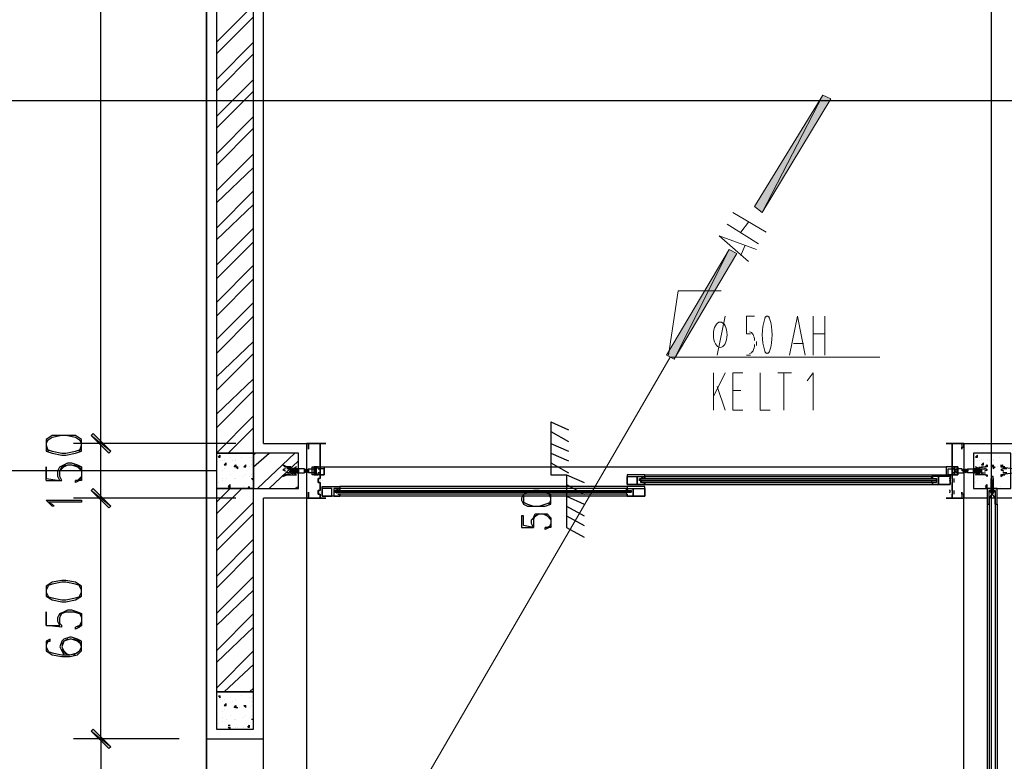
# Model space of a CAD drawing. Header units: millimetres. Extents: x 0 to 420, y 0 to 297.
# Tile 39 of 95: x 158 to 179, y 128 to 144. Entities that reach past the tile are written whole.
import ezdxf

# ---------------------------------------------------------------- set-up
doc = ezdxf.new("R2010")
doc.units = ezdxf.units.MM
doc.layers.add('FILL_000000', color=7, linetype='Continuous')
doc.layers.add('LINE_000000', color=7, linetype='Continuous')

msp = doc.modelspace()

# ---------------------------------------------------------------- hatches: boundary and pattern name
at = {"layer": 'FILL_000000'}
h = msp.add_hatch(color=7, dxfattribs=at)
h.dxf.hatch_style = 1
h.paths.add_polyline_path([(175.387, 142.282), (174.075, 139.742), (173.905, 139.869), (175.387, 142.282)])
h = msp.add_hatch(color=7, dxfattribs=at)
h.dxf.hatch_style = 1
h.paths.add_polyline_path([(175.556, 142.198), (175.387, 142.282), (174.075, 139.742), (175.556, 142.198)])
h = msp.add_hatch(color=7, dxfattribs=at)
h.dxf.hatch_style = 1
h.paths.add_polyline_path([(173.355, 138.938), (172.17, 136.567), (172, 136.652), (173.355, 138.938)])
h = msp.add_hatch(color=7, dxfattribs=at)
h.dxf.hatch_style = 1
h.paths.add_polyline_path([(173.524, 138.853), (173.355, 138.938), (172.17, 136.567), (173.524, 138.853)])
h = msp.add_hatch(color=7, dxfattribs=at)
h.dxf.hatch_style = 1
h.paths.add_polyline_path([(159.978, 134.578), (159.554, 134.916), (159.597, 134.959), (159.978, 134.578)])
h = msp.add_hatch(color=7, dxfattribs=at)
h.dxf.hatch_style = 1
h.paths.add_polyline_path([(159.597, 134.959), (159.554, 134.916), (159.978, 134.578), (159.597, 134.959)])
h = msp.add_hatch(color=7, dxfattribs=at)
h.dxf.hatch_style = 1
h.paths.add_polyline_path([(159.935, 134.535), (159.978, 134.578), (159.554, 134.916), (159.935, 134.535)])
h = msp.add_hatch(color=7, dxfattribs=at)
h.dxf.hatch_style = 1
h.paths.add_polyline_path([(159.554, 134.916), (159.978, 134.578), (159.935, 134.535), (159.554, 134.916)])
h = msp.add_hatch(color=7, dxfattribs=at)
h.dxf.hatch_style = 1
h.paths.add_polyline_path([(159.978, 133.392), (159.554, 133.731), (159.597, 133.773), (159.978, 133.392)])
h = msp.add_hatch(color=7, dxfattribs=at)
h.dxf.hatch_style = 1
h.paths.add_polyline_path([(159.597, 133.773), (159.554, 133.731), (159.978, 133.392), (159.597, 133.773)])
h = msp.add_hatch(color=7, dxfattribs=at)
h.dxf.hatch_style = 1
h.paths.add_polyline_path([(159.935, 133.35), (159.978, 133.392), (159.554, 133.731), (159.935, 133.35)])
h = msp.add_hatch(color=7, dxfattribs=at)
h.dxf.hatch_style = 1
h.paths.add_polyline_path([(159.554, 133.731), (159.978, 133.392), (159.935, 133.35), (159.554, 133.731)])
h = msp.add_hatch(color=7, dxfattribs=at)
h.dxf.hatch_style = 1
h.paths.add_polyline_path([(159.597, 128.566), (159.554, 128.524), (159.978, 128.185), (159.597, 128.566)])
h = msp.add_hatch(color=7, dxfattribs=at)
h.dxf.hatch_style = 1
h.paths.add_polyline_path([(159.978, 128.185), (159.554, 128.524), (159.597, 128.566), (159.978, 128.185)])
h = msp.add_hatch(color=7, dxfattribs=at)
h.dxf.hatch_style = 1
h.paths.add_polyline_path([(159.554, 128.524), (159.978, 128.185), (159.935, 128.143), (159.554, 128.524)])
h = msp.add_hatch(color=7, dxfattribs=at)
h.dxf.hatch_style = 1
h.paths.add_polyline_path([(159.935, 128.143), (159.978, 128.185), (159.554, 128.524), (159.935, 128.143)])

# ---------------------------------------------------------------- linework, layer by layer
at = {"layer": 'LINE_000000', "lineweight": 25}
for p, q in [((162.052, 238.802), (162.052, 85.937)), ((179.028, 231.606), (179.028, 85.937)), ((162.052, 117.56), (162.052, 202.269)), ((159.766, 134.747), (159.766, 162.475)), ((162.264, 143.425), (163.068, 144.23)), ((162.264, 143.171), (163.068, 143.976)), ((162.264, 142.621), (163.068, 143.425)), ((162.264, 142.367), (163.068, 143.171)), ((162.264, 141.817), (163.068, 142.621)), ((162.264, 141.563), (163.068, 142.367)), ((235.924, 142.155), (140.928, 142.155)), ((161.29, 142.155), (154.474, 142.155)), ((161.29, 142.155), (154.474, 142.155)), ((162.264, 141.012), (163.068, 141.817)), ((162.264, 140.758), (163.068, 141.563)), ((162.264, 140.208), (163.068, 141.012)), ((162.264, 139.954), (163.068, 140.716)), ((162.264, 139.404), (163.068, 140.208)), ((162.264, 139.15), (163.068, 139.912)), ((162.264, 138.599), (163.068, 139.404)), ((162.264, 138.303), (163.068, 139.107)), ((162.264, 137.795), (163.068, 138.599)), ((162.264, 137.499), (163.068, 138.303)), ((162.264, 136.991), (163.068, 137.795)), ((162.264, 136.694), (163.068, 137.499)), ((162.264, 136.186), (163.068, 136.948)), ((162.264, 135.89), (163.068, 136.694)), ((162.264, 135.382), (163.068, 136.144)), ((162.264, 135.086), (163.068, 135.89)), ((162.264, 134.535), (163.068, 135.34)), ((162.518, 134.535), (163.068, 135.086)), ((169.503, 135.213), (169.503, 134.07)), ((169.503, 135.213), (169.884, 135.043)), ((169.503, 135.001), (169.884, 134.789)), ((162.687, 134.747), (159.173, 134.747)), ((162.687, 134.747), (159.173, 134.747)), ((159.766, 133.562), (159.766, 134.747)), ((164.211, 134.747), (164.211, 134.747)), ((164.253, 134.747), (164.253, 134.747)), ((164.253, 134.705), (164.253, 134.705)), ((164.253, 134.705), (164.253, 134.705)), ((169.503, 134.747), (169.884, 134.578)), ((178.435, 134.747), (178.435, 133.562)), ((178.435, 134.747), (178.435, 134.747)), ((178.435, 134.747), (178.435, 134.747)), ((178.435, 134.705), (178.435, 134.705)), ((178.435, 134.705), (178.435, 134.705)), ((162.306, 134.451), (162.348, 134.493)), ((162.306, 134.451), (162.348, 134.451)), ((162.348, 134.451), (162.348, 134.493)), ((162.56, 134.451), (162.56, 134.451)), ((162.814, 134.451), (162.814, 134.451)), ((162.983, 134.451), (162.983, 134.451)), ((163.026, 134.451), (163.026, 134.451)), ((163.068, 134.493), (163.11, 134.535)), ((163.068, 134.239), (163.407, 134.535)), ((163.153, 133.773), (163.957, 134.535)), ((169.503, 134.535), (169.884, 134.366)), ((178.689, 134.451), (178.731, 134.493)), ((178.689, 134.451), (178.731, 134.451)), ((178.731, 134.451), (178.731, 134.493)), ((179.197, 134.451), (179.197, 134.451)), ((162.348, 134.366), (162.348, 134.366)), ((162.391, 134.366), (162.391, 134.366)), ((162.433, 134.408), (162.433, 134.408)), ((162.433, 134.281), (162.475, 134.324)), ((162.433, 134.281), (162.475, 134.281)), ((162.475, 134.281), (162.475, 134.324)), ((162.602, 134.366), (162.602, 134.366)), ((162.645, 134.239), (162.645, 134.239)), ((162.687, 134.408), (162.687, 134.408)), ((162.687, 134.366), (162.687, 134.366)), ((162.687, 134.239), (162.729, 134.239)), ((162.687, 134.239), (162.729, 134.197)), ((162.729, 134.197), (162.729, 134.239)), ((162.772, 134.239), (162.772, 134.239)), ((162.856, 134.239), (162.899, 134.281)), ((162.856, 134.239), (162.899, 134.239)), ((162.899, 134.239), (162.899, 134.281)), ((162.983, 134.239), (162.983, 134.239)), ((163.026, 134.366), (163.026, 134.366)), ((163.026, 134.281), (163.026, 134.281)), ((163.407, 133.773), (164.042, 134.366)), ((164.423, 134.07), (164.38, 134.239)), ((164.592, 134.239), (178.054, 134.239)), ((169.503, 134.324), (169.884, 134.112)), ((178.223, 134.07), (178.308, 134.239)), ((178.731, 134.366), (178.731, 134.366)), ((178.774, 134.366), (178.774, 134.366)), ((178.816, 134.408), (178.816, 134.408)), ((178.816, 134.281), (178.858, 134.324)), ((178.816, 134.281), (178.858, 134.281)), ((178.858, 134.281), (178.858, 134.324)), ((178.943, 134.408), (178.943, 134.408)), ((178.985, 134.366), (178.985, 134.366)), ((179.028, 134.239), (179.028, 134.239)), ((179.07, 134.408), (179.07, 134.408)), ((179.07, 134.366), (179.07, 134.366)), ((179.07, 134.239), (179.112, 134.239)), ((179.07, 134.239), (179.07, 134.197)), ((179.07, 134.197), (179.112, 134.239)), ((179.155, 134.239), (179.155, 134.239)), ((179.239, 134.239), (179.282, 134.281)), ((179.239, 134.239), (179.282, 134.239)), ((179.282, 134.239), (179.282, 134.281)), ((162.264, 134.154), (154.474, 134.154)), ((162.264, 134.154), (154.474, 134.154)), ((159.343, 134.027), (159.258, 133.943)), ((162.391, 134.154), (162.391, 134.154)), ((162.433, 134.197), (162.433, 134.197)), ((162.433, 134.197), (162.433, 134.197)), ((162.56, 134.07), (162.56, 134.07)), ((162.687, 134.197), (162.687, 134.197)), ((162.856, 134.027), (162.856, 134.027)), ((162.899, 134.07), (162.899, 134.07)), ((162.983, 134.027), (162.983, 134.027)), ((162.983, 134.027), (162.983, 134.027)), ((163.026, 134.07), (163.026, 134.07)), ((163.872, 134.197), (163.788, 134.197)), ((163.83, 134.112), (163.788, 134.112)), ((163.957, 134.112), (163.999, 134.154)), ((164.042, 134.197), (164.042, 134.154)), ((164.042, 134.112), (164.042, 134.112)), ((164.211, 134.197), (164.169, 134.154)), ((164.211, 134.112), (164.211, 134.154)), ((169.503, 134.07), (169.841, 134.07)), ((169.841, 134.07), (169.841, 132.927)), ((169.841, 134.07), (170.222, 133.9)), ((171.492, 133.985), (171.492, 134.027)), ((171.535, 134.07), (177.758, 134.07)), ((171.535, 134.027), (177.758, 134.027)), ((177.758, 133.985), (177.758, 134.027)), ((178.181, 134.112), (178.181, 134.112)), ((178.181, 133.985), (178.181, 134.07)), ((178.689, 134.112), (178.647, 134.197)), ((178.647, 134.112), (178.647, 134.112)), ((178.647, 134.112), (178.647, 134.112)), ((178.689, 134.154), (178.689, 134.112)), ((178.731, 134.154), (178.731, 134.112)), ((178.774, 134.197), (178.774, 134.197)), ((178.816, 134.112), (178.774, 134.197)), ((178.774, 134.154), (178.774, 134.154)), ((178.774, 134.154), (178.774, 134.154)), ((178.816, 134.197), (178.901, 134.197)), ((178.816, 134.112), (178.901, 134.112)), ((178.943, 134.07), (178.943, 134.07)), ((179.028, 134.027), (179.07, 134.027)), ((179.028, 134.027), (179.028, 134.027)), ((179.07, 134.197), (179.07, 134.197)), ((179.239, 134.027), (179.239, 134.027)), ((179.366, 134.197), (179.282, 134.197)), ((179.366, 134.112), (179.282, 134.112)), ((179.282, 134.027), (179.282, 134.027)), ((158.581, 133.943), (158.919, 133.943)), ((162.306, 133.9), (162.306, 133.9)), ((162.391, 133.985), (162.391, 133.985)), ((162.391, 133.943), (162.391, 133.943)), ((162.475, 133.985), (162.475, 133.985)), ((162.518, 133.816), (162.56, 133.858)), ((162.518, 133.816), (162.56, 133.816)), ((162.518, 133.773), (162.56, 133.816)), ((162.56, 133.816), (162.56, 133.858)), ((162.56, 133.773), (162.56, 133.816)), ((162.645, 133.985), (162.645, 133.985)), ((162.687, 133.985), (162.687, 133.985)), ((162.687, 133.985), (162.687, 133.985)), ((162.856, 133.816), (162.856, 133.816)), ((162.941, 133.773), (162.983, 133.816)), ((162.983, 133.773), (162.983, 133.816)), ((162.983, 133.816), (162.983, 133.816)), ((163.026, 133.985), (163.068, 133.985)), ((163.026, 133.985), (163.068, 133.943)), ((163.026, 133.985), (163.026, 133.985)), ((163.957, 133.773), (164.042, 133.816)), ((164.507, 133.985), (164.507, 133.985)), ((164.507, 133.943), (164.507, 133.943)), ((164.507, 133.943), (164.507, 133.943)), ((164.507, 133.9), (164.507, 133.9)), ((164.55, 133.943), (164.55, 133.943)), ((171.154, 133.816), (164.931, 133.816)), ((169.841, 133.858), (170.222, 133.646)), ((171.45, 133.985), (171.45, 133.985)), ((171.45, 133.943), (171.45, 133.943)), ((171.492, 133.985), (171.492, 133.985)), ((171.492, 133.943), (171.492, 133.943)), ((171.492, 133.943), (171.492, 133.943)), ((171.492, 133.943), (171.492, 133.943)), ((171.492, 133.9), (171.492, 133.9)), ((171.492, 133.9), (171.492, 133.9)), ((171.535, 133.985), (171.535, 133.985)), ((171.535, 133.985), (171.535, 133.985)), ((171.535, 133.943), (171.535, 133.943)), ((171.535, 133.943), (171.535, 133.943)), ((171.535, 133.9), (177.758, 133.9)), ((171.535, 133.9), (171.535, 133.9)), ((171.535, 133.9), (171.535, 133.9)), ((171.535, 133.858), (177.758, 133.858)), ((177.715, 133.985), (177.715, 133.985)), ((177.715, 133.943), (177.715, 133.943)), ((177.715, 133.943), (177.715, 133.943)), ((177.715, 133.9), (177.715, 133.9)), ((177.758, 133.985), (177.758, 133.985)), ((177.758, 133.985), (177.758, 133.985)), ((177.758, 133.9), (177.758, 133.9)), ((177.758, 133.9), (177.758, 133.9)), ((177.758, 133.9), (177.758, 133.9)), ((177.8, 133.985), (177.8, 133.985)), ((177.8, 133.985), (177.8, 133.985)), ((177.8, 133.943), (177.8, 133.943)), ((177.8, 133.943), (177.8, 133.943)), ((177.8, 133.943), (177.8, 133.943)), ((177.8, 133.9), (177.8, 133.9)), ((178.139, 133.985), (178.139, 133.985)), ((178.139, 133.943), (178.139, 133.943)), ((178.139, 133.943), (178.139, 133.943)), ((178.139, 133.943), (178.139, 133.943)), ((178.139, 133.9), (178.139, 133.9)), ((178.181, 133.731), (178.181, 133.9)), ((178.223, 133.9), (178.223, 133.985)), ((178.689, 133.9), (178.689, 133.9)), ((178.731, 133.985), (178.731, 133.985)), ((178.731, 133.943), (178.731, 133.943)), ((178.858, 133.985), (178.858, 133.985)), ((178.901, 133.816), (178.943, 133.858)), ((178.901, 133.816), (178.943, 133.816)), ((178.901, 133.773), (178.943, 133.816)), ((178.943, 133.816), (178.943, 133.858)), ((178.943, 133.773), (178.943, 133.816)), ((179.028, 133.943), (179.028, 133.943)), ((179.028, 133.9), (179.028, 133.9)), ((179.028, 133.9), (179.028, 133.731)), ((179.028, 133.9), (179.028, 133.9)), ((179.07, 133.985), (179.07, 133.985)), ((179.07, 133.985), (179.07, 133.985)), ((179.239, 133.816), (179.239, 133.816)), ((162.264, 133.477), (162.56, 133.773)), ((162.264, 133.223), (162.814, 133.773)), ((162.518, 133.773), (162.56, 133.773)), ((162.687, 133.773), (162.687, 133.773)), ((162.729, 133.773), (162.729, 133.773)), ((162.941, 133.773), (162.983, 133.773)), ((164.507, 133.731), (164.507, 133.731)), ((164.507, 133.731), (164.507, 133.731)), ((164.507, 133.689), (164.507, 133.689)), ((164.507, 133.646), (164.507, 133.646)), ((164.55, 133.689), (164.55, 133.689)), ((164.846, 133.731), (164.846, 133.731)), ((164.846, 133.731), (171.238, 133.731)), ((164.846, 133.689), (164.846, 133.689)), ((164.888, 133.773), (164.888, 133.773)), ((164.888, 133.773), (164.888, 133.731)), ((164.888, 133.731), (164.888, 133.731)), ((164.888, 133.731), (164.888, 133.731)), ((164.888, 133.689), (164.888, 133.689)), ((164.888, 133.689), (164.888, 133.689)), ((164.888, 133.646), (164.888, 133.646)), ((164.888, 133.646), (164.888, 133.646)), ((171.154, 133.773), (164.931, 133.773)), ((164.931, 133.731), (164.931, 133.731)), ((164.931, 133.731), (164.931, 133.731)), ((164.931, 133.689), (164.931, 133.689)), ((164.931, 133.689), (164.931, 133.689)), ((164.931, 133.646), (164.931, 133.646)), ((171.154, 133.646), (164.931, 133.646)), ((171.154, 133.604), (164.931, 133.604)), ((169.841, 133.604), (170.222, 133.435)), ((171.111, 133.731), (171.111, 133.731)), ((171.111, 133.689), (171.111, 133.689)), ((171.111, 133.689), (171.111, 133.689)), ((171.111, 133.646), (171.111, 133.646)), ((171.154, 133.773), (171.154, 133.773)), ((171.154, 133.773), (171.154, 133.731)), ((171.154, 133.731), (171.154, 133.731)), ((171.154, 133.689), (171.154, 133.689)), ((171.154, 133.646), (171.154, 133.646)), ((171.196, 133.731), (171.196, 133.731)), ((171.196, 133.731), (171.196, 133.731)), ((171.196, 133.689), (171.196, 133.689)), ((171.196, 133.689), (171.196, 133.689)), ((171.196, 133.646), (171.196, 133.646)), ((178.139, 133.731), (178.139, 133.731)), ((178.139, 133.731), (178.139, 133.731)), ((178.139, 133.689), (178.139, 133.689)), ((178.139, 133.689), (178.139, 133.689)), ((178.139, 133.646), (178.139, 133.646)), ((178.223, 133.646), (178.223, 133.731)), ((178.901, 133.773), (178.943, 133.773)), ((179.028, 133.731), (179.07, 133.731)), ((179.028, 133.731), (179.028, 133.731)), ((179.028, 133.731), (179.028, 133.731)), ((179.028, 133.731), (179.028, 133.731)), ((179.028, 133.731), (179.028, 133.689)), ((179.028, 133.731), (179.028, 133.731)), ((179.028, 133.689), (179.028, 133.689)), ((179.028, 133.689), (179.028, 133.689)), ((179.028, 133.689), (179.028, 133.689)), ((179.07, 133.689), (179.028, 133.689)), ((179.07, 133.773), (179.07, 133.773)), ((179.07, 133.773), (179.07, 133.773)), ((179.07, 133.731), (179.07, 133.731)), ((179.07, 133.731), (179.07, 133.731)), ((179.07, 133.731), (179.07, 133.731)), ((179.07, 133.689), (179.07, 133.689)), ((179.07, 133.689), (179.07, 133.689)), ((179.07, 133.689), (179.07, 133.689)), ((162.687, 133.562), (159.173, 133.562)), ((162.687, 133.562), (159.173, 133.562)), ((159.766, 128.355), (159.766, 133.562)), ((162.264, 132.673), (163.068, 133.477)), ((164.211, 133.562), (164.211, 133.562)), ((164.211, 133.562), (164.211, 133.562)), ((164.211, 133.562), (164.211, 115.993)), ((164.253, 133.562), (164.253, 133.562)), ((164.253, 133.562), (164.253, 133.562)), ((169.841, 133.392), (170.222, 133.181)), ((178.943, 133.562), (178.435, 133.562)), ((178.435, 133.562), (178.435, 133.562)), ((178.435, 133.562), (178.435, 133.562)), ((178.985, 133.435), (178.985, 133.435)), ((179.112, 133.435), (179.112, 133.435)), ((162.264, 132.419), (163.068, 133.223)), ((169.841, 133.181), (170.222, 132.969)), ((169.503, 132.969), (169.418, 132.927)), ((169.841, 132.927), (170.222, 132.715)), ((162.264, 131.868), (163.068, 132.673)), ((162.264, 131.614), (163.068, 132.419)), ((162.264, 131.064), (163.068, 131.868)), ((162.264, 130.81), (163.068, 131.572)), ((162.264, 130.26), (163.068, 131.064)), ((159.343, 130.852), (159.258, 130.768)), ((162.264, 130.006), (163.068, 130.768)), ((162.264, 129.455), (163.068, 130.26)), ((162.433, 129.371), (163.068, 129.963)), ((162.983, 129.371), (163.068, 129.455)), ((162.306, 129.286), (162.348, 129.286)), ((162.306, 129.286), (162.348, 129.244)), ((162.348, 129.244), (162.348, 129.286)), ((162.348, 129.201), (162.348, 129.201)), ((162.391, 129.159), (162.391, 129.159)), ((162.433, 129.201), (162.433, 129.201)), ((162.433, 129.074), (162.475, 129.117)), ((162.475, 129.074), (162.475, 129.117)), ((162.56, 129.244), (162.56, 129.244)), ((162.602, 129.159), (162.602, 129.159)), ((162.687, 129.201), (162.687, 129.201)), ((162.687, 129.201), (162.687, 129.201)), ((162.814, 129.286), (162.814, 129.286)), ((162.983, 129.244), (162.983, 129.244)), ((163.026, 129.244), (163.026, 129.244)), ((163.026, 129.159), (163.026, 129.159)), ((162.391, 128.947), (162.391, 128.947)), ((162.433, 129.074), (162.475, 129.074)), ((162.433, 128.99), (162.433, 128.99)), ((162.433, 128.99), (162.433, 128.99)), ((162.645, 129.032), (162.645, 129.032)), ((162.687, 129.032), (162.729, 129.032)), ((162.687, 129.032), (162.729, 129.032)), ((162.687, 128.99), (162.687, 128.99)), ((162.729, 129.032), (162.729, 129.032)), ((162.772, 129.032), (162.772, 129.032)), ((162.856, 129.074), (162.899, 129.074)), ((162.856, 129.074), (162.899, 129.032)), ((162.899, 129.032), (162.899, 129.074)), ((162.983, 129.032), (162.983, 129.032)), ((163.026, 129.074), (163.026, 129.074)), ((162.306, 128.693), (162.306, 128.693)), ((162.391, 128.82), (162.391, 128.82)), ((162.391, 128.736), (162.391, 128.736)), ((162.475, 128.778), (162.475, 128.778)), ((162.56, 128.863), (162.56, 128.863)), ((162.645, 128.778), (162.645, 128.778)), ((162.687, 128.778), (162.687, 128.778)), ((162.687, 128.778), (162.687, 128.778)), ((162.856, 128.82), (162.856, 128.82)), ((162.899, 128.863), (162.899, 128.863)), ((162.983, 128.82), (162.983, 128.82)), ((162.983, 128.82), (162.983, 128.82)), ((163.026, 128.863), (163.026, 128.863)), ((163.026, 128.778), (163.068, 128.778)), ((163.026, 128.778), (163.068, 128.778)), ((163.026, 128.778), (163.026, 128.778)), ((162.518, 128.651), (162.56, 128.651)), ((162.518, 128.651), (162.56, 128.651)), ((162.518, 128.609), (162.56, 128.609)), ((162.518, 128.609), (162.56, 128.566)), ((162.56, 128.651), (162.56, 128.651)), ((162.56, 128.566), (162.56, 128.609)), ((162.687, 128.609), (162.687, 128.609)), ((162.729, 128.609), (162.729, 128.609)), ((162.856, 128.609), (162.856, 128.609)), ((162.941, 128.609), (162.983, 128.651)), ((162.941, 128.609), (162.983, 128.609)), ((162.983, 128.609), (162.983, 128.651)), ((162.983, 128.651), (162.983, 128.651)), ((161.459, 128.355), (159.173, 128.355)), ((161.459, 128.355), (159.173, 128.355)), ((159.766, 128.355), (159.766, 117.56)), ((162.052, 128.355), (163.28, 128.355))]:
    msp.add_line(p, q, dxfattribs=at)
at = {"layer": 'LINE_000000', "lineweight": 13}
for p, q in [((173.44, 139.742), (174.159, 139.319)), ((173.99, 139.065), (173.313, 139.488)), ((173.609, 139.319), (173.778, 139.531)), ((173.694, 139.023), (173.609, 138.811)), ((173.101, 136.652), (173.27, 137.499)), ((175.175, 136.652), (175.175, 137.499)), ((175.429, 137.499), (175.429, 136.652)), ((175.175, 137.118), (175.429, 137.118)), ((173.948, 136.864), (173.948, 136.948)), ((174.964, 136.906), (174.752, 136.906)), ((173.736, 136.652), (173.821, 136.652)), ((173.016, 135.467), (173.016, 136.271)), ((173.27, 136.271), (173.016, 135.763)), ((174.413, 136.271), (174.71, 136.271)), ((174.54, 135.467), (174.54, 136.271)), ((173.101, 135.975), (173.27, 135.467)), ((173.609, 135.89), (173.44, 135.89))]:
    msp.add_line(p, q, dxfattribs=at)
at = {"layer": 'LINE_000000', "lineweight": 9}
for p, q in [((162.602, 120.311), (172.085, 136.61)), ((172.085, 136.61), (176.615, 136.61))]:
    msp.add_line(p, q, dxfattribs=at)
at = {"layer": 'LINE_000000', "lineweight": 25}
for points in [[(163.28, 134.747), (163.28, 162.475), (170.095, 162.475), (170.095, 163.449), (163.28, 163.449), (163.28, 173.016), (182.457, 173.016), (182.457, 163.449), (175.641, 163.449), (175.641, 162.475)], [(159.343, 134.789), (159.216, 134.874), (159.004, 134.916), (158.919, 134.916), (158.708, 134.874), (158.581, 134.789)], [(158.623, 134.832), (158.581, 134.747), (158.581, 134.705), (158.623, 134.578)], [(159.3, 134.578), (159.343, 134.705), (159.343, 134.747), (159.3, 134.832)], [(163.28, 134.747), (164.211, 134.747), (164.211, 133.562), (163.28, 133.562)], [(178.181, 134.07), (178.308, 134.07), (178.308, 134.239), (178.181, 134.239), (178.181, 134.747), (178.393, 134.747), (178.393, 134.662), (178.393, 134.62), (178.393, 134.662), (178.435, 134.662), (178.435, 134.747), (178.054, 134.747), (178.181, 134.747), (178.181, 134.239), (178.181, 134.197), (178.181, 134.239), (178.308, 134.239), (178.308, 134.154), (178.308, 134.07), (178.181, 134.07), (178.181, 134.112), (178.181, 134.07), (178.181, 133.985), (178.181, 133.9), (178.181, 133.731), (178.181, 133.646), (178.181, 133.562), (178.054, 133.562), (178.435, 133.562), (178.435, 133.646), (178.393, 133.646), (178.393, 133.689), (178.393, 133.646), (178.393, 133.562), (178.181, 133.562), (178.181, 133.646)], [(178.435, 134.747), (179.663, 134.747), (179.663, 133.562), (179.155, 133.562)], [(158.581, 134.62), (158.708, 134.578), (158.919, 134.535), (159.004, 134.535), (159.216, 134.578), (159.343, 134.62)], [(158.581, 133.943), (158.581, 134.239), (158.581, 133.985), (158.877, 133.943), (158.835, 134.027), (158.835, 134.154), (158.877, 134.239), (158.962, 134.281), (159.046, 134.324), (159.131, 134.324), (159.258, 134.281), (159.343, 134.239), (159.343, 134.154), (159.343, 134.027), (159.343, 133.943), (159.3, 133.943), (159.216, 133.9), (159.216, 133.943)], [(158.919, 133.943), (158.877, 134.027), (158.877, 134.154), (158.919, 134.239), (159.004, 134.281)], [(158.877, 134.154), (158.962, 134.239), (159.046, 134.281), (159.131, 134.281), (159.258, 134.239), (159.343, 134.154)], [(159.173, 134.281), (159.3, 134.239), (159.343, 134.154), (159.343, 134.027), (159.3, 133.943), (159.216, 133.943)], [(164.38, 134.07), (164.38, 134.239), (164.423, 134.239), (164.423, 134.07), (164.38, 134.07), (164.423, 134.239)], [(178.308, 134.07), (178.308, 134.239), (178.223, 134.239), (178.223, 134.07), (178.308, 134.07), (178.223, 134.239)], [(179.324, 134.239), (179.282, 134.239), (179.239, 134.281), (179.239, 134.239), (179.536, 134.197)], [(163.762, 134.197), (163.754, 134.196), (163.745, 134.194), (163.737, 134.192), (163.729, 134.19), (163.721, 134.186), (163.713, 134.182), (163.706, 134.178), (163.699, 134.173)], [(163.699, 134.178), (163.706, 134.173), (163.713, 134.169), (163.721, 134.165), (163.729, 134.161), (163.737, 134.159), (163.745, 134.157), (163.754, 134.155), (163.762, 134.154)], [(163.872, 134.197), (163.872, 134.154), (163.872, 134.197), (163.872, 134.154), (163.872, 134.112), (163.872, 134.154), (163.872, 134.112), (163.872, 134.197), (163.83, 134.112), (163.872, 134.154), (163.872, 134.112)], [(163.915, 134.112), (163.915, 134.154), (163.915, 134.112), (163.872, 134.154), (163.872, 134.112), (163.915, 134.197)], [(163.957, 134.154), (163.957, 134.197), (163.915, 134.154), (163.915, 134.197), (163.915, 134.154), (163.915, 134.197), (163.915, 134.154), (163.915, 134.197), (163.872, 134.154), (163.872, 134.197)], [(163.915, 134.112), (163.915, 134.197), (163.915, 134.112), (163.957, 134.197)], [(163.957, 134.112), (163.957, 134.154), (163.957, 134.197), (163.915, 134.112), (163.957, 134.154), (163.957, 134.112), (163.957, 134.197)], [(163.915, 134.07), (163.999, 134.07), (163.915, 134.112)], [(163.999, 134.112), (163.999, 134.197), (163.957, 134.112)], [(163.957, 134.154), (163.957, 134.112), (163.957, 134.154), (163.957, 134.112), (163.957, 134.197), (163.957, 134.154), (163.957, 134.197), (163.957, 134.154), (163.957, 134.197), (163.999, 134.154), (163.999, 134.112)], [(163.999, 134.197), (163.999, 134.154), (163.999, 134.112)], [(164.042, 134.112), (164.042, 134.154), (164.042, 134.112), (163.999, 134.154), (163.999, 134.112), (163.999, 134.154), (163.999, 134.112), (163.999, 134.154)], [(164.042, 134.197), (164.042, 134.154), (164.042, 134.197), (164.042, 134.154)], [(164.211, 134.112), (164.211, 134.197), (164.169, 134.112)], [(164.211, 134.112), (164.169, 134.154), (164.169, 134.112), (164.169, 134.154), (164.169, 134.112), (164.169, 134.197), (164.169, 134.154), (164.169, 134.197), (164.169, 134.154), (164.169, 134.197), (164.169, 134.154)], [(164.253, 134.112), (164.253, 134.197), (164.211, 134.112), (164.253, 134.197)], [(164.211, 134.154), (164.211, 134.112), (164.211, 134.154), (164.211, 134.112), (164.211, 134.154), (164.211, 134.112), (164.211, 134.197), (164.211, 134.154), (164.211, 134.197), (164.211, 134.154), (164.211, 134.197), (164.211, 134.154), (164.253, 134.197), (164.253, 134.154), (164.253, 134.197), (164.253, 134.154), (164.253, 134.197), (164.253, 134.154), (164.253, 134.112)], [(164.211, 134.112), (164.253, 134.154), (164.253, 134.112), (164.253, 134.154)], [(164.253, 134.197), (164.38, 134.197), (164.38, 134.154), (164.38, 134.112), (164.253, 134.112), (164.253, 134.197), (164.253, 134.154)], [(171.422, 133.985), (171.43, 133.985), (171.438, 133.986), (171.445, 133.987), (171.452, 133.989), (171.459, 133.993), (171.466, 133.997), (171.472, 134.002), (171.477, 134.007)], [(177.731, 134.007), (177.736, 134.002), (177.742, 133.997), (177.748, 133.993), (177.755, 133.989), (177.763, 133.987), (177.77, 133.986), (177.778, 133.985), (177.785, 133.985)], [(178.393, 134.197), (178.308, 134.197), (178.308, 134.154), (178.308, 134.112), (178.435, 134.112)], [(178.435, 134.197), (178.477, 134.112), (178.435, 134.197), (178.435, 134.112), (178.393, 134.197)], [(178.477, 134.197), (178.477, 134.154), (178.477, 134.197), (178.477, 134.154), (178.435, 134.197), (178.435, 134.154), (178.435, 134.197), (178.435, 134.154), (178.435, 134.197), (178.435, 134.154), (178.393, 134.197), (178.393, 134.154)], [(178.477, 134.112), (178.435, 134.154), (178.435, 134.112), (178.435, 134.154), (178.435, 134.112), (178.435, 134.154), (178.435, 134.112), (178.393, 134.197), (178.393, 134.154)], [(178.477, 134.112), (178.477, 134.154), (178.477, 134.197), (178.477, 134.112), (178.477, 134.197), (178.52, 134.112)], [(178.52, 134.197), (178.52, 134.154), (178.477, 134.112), (178.477, 134.154), (178.477, 134.112)], [(178.477, 134.154), (178.477, 134.197), (178.477, 134.154), (178.52, 134.197)], [(178.477, 134.154), (178.477, 134.112), (178.477, 134.154), (178.477, 134.112)], [(178.52, 134.112), (178.52, 134.154), (178.52, 134.197)], [(178.647, 134.112), (178.647, 134.197), (178.647, 134.112), (178.647, 134.154)], [(178.647, 134.197), (178.647, 134.154), (178.647, 134.197), (178.647, 134.154), (178.689, 134.197)], [(178.647, 134.197), (178.647, 134.154), (178.647, 134.197), (178.647, 134.154)], [(178.689, 134.112), (178.647, 134.154), (178.647, 134.112), (178.647, 134.154), (178.647, 134.112), (178.647, 134.154), (178.647, 134.112)], [(178.689, 134.112), (178.689, 134.154), (178.689, 134.197), (178.689, 134.112), (178.689, 134.197), (178.731, 134.112)], [(178.689, 134.154), (178.689, 134.197), (178.689, 134.154), (178.689, 134.197), (178.731, 134.154), (178.731, 134.197)], [(178.774, 134.112), (178.774, 134.154), (178.731, 134.112), (178.731, 134.154), (178.731, 134.112), (178.731, 134.154), (178.731, 134.112), (178.689, 134.197)], [(178.731, 134.112), (178.689, 134.154), (178.689, 134.112), (178.689, 134.154), (178.689, 134.112)], [(178.774, 134.07), (178.689, 134.07), (178.774, 134.112)], [(178.731, 134.112), (178.731, 134.197), (178.774, 134.112), (178.774, 134.197), (178.774, 134.112), (178.774, 134.154), (178.774, 134.112), (178.774, 134.154), (178.774, 134.112)], [(178.774, 134.197), (178.774, 134.154), (178.774, 134.197), (178.774, 134.154), (178.774, 134.197), (178.774, 134.154), (178.731, 134.197), (178.731, 134.154), (178.731, 134.197), (178.731, 134.154)], [(178.774, 134.197), (178.774, 134.154), (178.774, 134.112)], [(178.816, 134.197), (178.816, 134.154), (178.816, 134.197), (178.774, 134.154)], [(178.774, 134.154), (178.816, 134.112), (178.816, 134.154), (178.816, 134.112), (178.816, 134.154), (178.816, 134.112)], [(178.947, 134.173), (178.94, 134.178), (178.933, 134.182), (178.925, 134.186), (178.917, 134.19), (178.909, 134.192), (178.901, 134.194), (178.892, 134.196), (178.884, 134.197)], [(178.884, 134.154), (178.892, 134.155), (178.901, 134.157), (178.909, 134.159), (178.917, 134.161), (178.925, 134.165), (178.933, 134.169), (178.94, 134.173), (178.947, 134.178)], [(179.07, 133.985), (179.07, 134.027), (179.028, 134.027), (179.028, 133.985)], [(179.298, 134.197), (179.29, 134.196), (179.281, 134.194), (179.273, 134.192), (179.265, 134.19), (179.257, 134.186), (179.25, 134.182), (179.243, 134.178), (179.236, 134.173)], [(179.236, 134.178), (179.243, 134.173), (179.25, 134.169), (179.257, 134.165), (179.265, 134.161), (179.273, 134.159), (179.281, 134.157), (179.29, 134.155), (179.298, 134.154)], [(179.536, 134.112), (179.239, 134.07), (179.239, 134.027), (179.282, 134.07), (179.324, 134.07)], [(164.476, 133.999), (164.471, 133.991), (164.468, 133.982), (164.466, 133.973), (164.465, 133.964), (164.466, 133.955), (164.468, 133.946), (164.471, 133.937), (164.476, 133.929)], [(164.469, 133.985), (164.467, 133.98), (164.466, 133.975), (164.465, 133.969), (164.465, 133.964), (164.465, 133.958), (164.466, 133.953), (164.467, 133.948), (164.469, 133.942)], [(171.41, 133.988), (171.409, 133.982), (171.408, 133.976), (171.408, 133.97), (171.408, 133.964), (171.408, 133.958), (171.408, 133.952), (171.409, 133.946), (171.41, 133.94)], [(171.477, 133.921), (171.472, 133.926), (171.466, 133.931), (171.459, 133.935), (171.452, 133.938), (171.445, 133.941), (171.438, 133.942), (171.43, 133.943), (171.422, 133.942)], [(171.45, 133.943), (177.842, 133.943), (171.45, 133.943), (177.842, 133.943), (171.45, 133.943), (177.842, 133.943)], [(177.785, 133.942), (177.778, 133.943), (177.77, 133.942), (177.763, 133.941), (177.755, 133.938), (177.748, 133.935), (177.742, 133.931), (177.736, 133.926), (177.731, 133.921)], [(177.84, 133.94), (177.841, 133.946), (177.842, 133.952), (177.842, 133.958), (177.842, 133.964), (177.842, 133.97), (177.842, 133.976), (177.841, 133.982), (177.84, 133.988)], [(178.128, 133.929), (178.133, 133.937), (178.136, 133.946), (178.138, 133.955), (178.139, 133.964), (178.138, 133.973), (178.136, 133.982), (178.133, 133.991), (178.128, 133.999)], [(178.135, 133.942), (178.137, 133.948), (178.138, 133.953), (178.138, 133.958), (178.139, 133.964), (178.138, 133.969), (178.138, 133.975), (178.137, 133.98), (178.135, 133.985)], [(179.028, 133.689), (179.07, 133.689), (179.07, 133.731), (179.028, 133.731), (179.028, 133.9)], [(179.028, 133.858), (179.07, 133.858), (179.028, 133.816), (179.07, 133.858)], [(179.028, 133.816), (179.07, 133.816), (179.028, 133.773), (179.07, 133.816)], [(164.476, 133.745), (164.471, 133.737), (164.468, 133.728), (164.466, 133.719), (164.465, 133.71), (164.466, 133.701), (164.468, 133.692), (164.471, 133.683), (164.476, 133.675)], [(164.469, 133.731), (164.467, 133.726), (164.466, 133.721), (164.465, 133.715), (164.465, 133.71), (164.465, 133.704), (164.466, 133.699), (164.467, 133.694), (164.469, 133.688)], [(164.806, 133.734), (164.805, 133.728), (164.804, 133.722), (164.804, 133.716), (164.804, 133.71), (164.804, 133.704), (164.804, 133.698), (164.805, 133.692), (164.806, 133.686)], [(164.818, 133.731), (164.826, 133.731), (164.834, 133.732), (164.841, 133.733), (164.848, 133.735), (164.855, 133.739), (164.862, 133.743), (164.868, 133.748), (164.873, 133.753)], [(164.873, 133.667), (164.868, 133.672), (164.862, 133.677), (164.855, 133.681), (164.848, 133.684), (164.841, 133.687), (164.834, 133.688), (164.826, 133.689), (164.818, 133.688)], [(169.503, 133.646), (169.376, 133.689), (169.249, 133.689), (169.122, 133.689), (168.995, 133.689), (168.91, 133.646), (168.91, 133.562), (168.91, 133.519), (168.91, 133.435)], [(169.46, 133.435), (169.503, 133.519), (169.503, 133.562), (169.46, 133.646)], [(171.127, 133.753), (171.132, 133.748), (171.138, 133.743), (171.144, 133.739), (171.151, 133.735), (171.159, 133.733), (171.166, 133.732), (171.174, 133.731), (171.181, 133.731)], [(171.181, 133.688), (171.174, 133.689), (171.166, 133.688), (171.159, 133.687), (171.151, 133.684), (171.144, 133.681), (171.138, 133.677), (171.132, 133.672), (171.127, 133.667)], [(171.236, 133.686), (171.237, 133.692), (171.238, 133.698), (171.238, 133.704), (171.238, 133.71), (171.238, 133.716), (171.238, 133.722), (171.237, 133.728), (171.236, 133.734)], [(178.128, 133.675), (178.133, 133.683), (178.136, 133.692), (178.138, 133.701), (178.139, 133.71), (178.138, 133.719), (178.136, 133.728), (178.133, 133.737), (178.128, 133.745)], [(178.135, 133.688), (178.137, 133.694), (178.138, 133.699), (178.138, 133.704), (178.139, 133.71), (178.138, 133.715), (178.138, 133.721), (178.137, 133.726), (178.135, 133.731)], [(178.985, 133.731), (179.112, 133.562), (178.985, 133.562), (179.112, 133.731)], [(179.028, 133.773), (179.07, 133.773), (179.028, 133.731), (179.07, 133.773)], [(179.028, 133.689), (179.028, 133.731), (179.07, 133.731), (179.07, 133.689)], [(163.28, 115.993), (163.28, 128.355), (163.28, 133.562)], [(164.211, 118.364), (178.435, 118.364), (178.435, 133.562)], [(178.985, 133.562), (178.985, 117.814), (164.211, 117.814)], [(179.112, 133.562), (179.112, 117.729), (164.211, 117.729)], [(164.253, 133.562), (164.211, 133.562), (164.253, 133.562), (164.211, 133.562)], [(164.253, 133.562), (164.211, 133.562), (164.253, 133.562), (164.211, 133.562)], [(178.943, 133.435), (178.943, 117.856), (164.338, 117.856)], [(179.155, 133.435), (179.155, 117.687), (164.338, 117.687)], [(168.91, 133.477), (168.995, 133.435), (169.122, 133.392), (169.249, 133.392), (169.376, 133.435), (169.503, 133.477)], [(178.985, 133.562), (178.985, 133.562), (178.985, 133.519), (178.985, 133.477), (178.985, 133.435), (178.985, 133.477), (178.985, 133.519)], [(169.249, 133.223), (169.122, 133.138), (169.122, 133.096), (169.122, 132.969), (169.122, 132.927), (169.079, 133.011), (169.079, 133.096), (169.122, 133.138), (169.164, 133.223), (169.249, 133.223), (169.333, 133.223), (169.418, 133.223), (169.503, 133.138), (169.503, 133.096), (169.503, 133.011), (169.503, 132.927), (169.46, 132.927), (169.376, 132.884), (169.376, 132.927)], [(169.122, 133.096), (169.164, 133.181), (169.249, 133.223), (169.333, 133.223), (169.418, 133.181), (169.503, 133.096)], [(169.376, 133.223), (169.46, 133.138), (169.503, 133.096), (169.503, 133.011), (169.46, 132.927), (169.376, 132.927)], [(159.343, 131.657), (159.216, 131.699), (159.004, 131.741), (158.919, 131.741), (158.708, 131.699), (158.581, 131.657)], [(158.623, 131.657), (158.581, 131.572), (158.581, 131.53), (158.623, 131.445)], [(159.3, 131.445), (159.343, 131.53), (159.343, 131.572), (159.3, 131.657)], [(158.581, 131.445), (158.708, 131.403), (158.919, 131.36), (159.004, 131.36), (159.216, 131.403), (159.343, 131.445)], [(158.877, 130.81), (158.835, 130.895), (158.835, 130.979), (158.877, 131.064), (158.962, 131.106), (159.046, 131.149), (159.131, 131.149), (159.258, 131.106), (159.343, 131.064), (159.343, 130.979), (159.343, 130.895), (159.343, 130.81), (159.3, 130.768), (159.216, 130.725), (159.216, 130.768)], [(158.919, 130.768), (158.919, 130.81), (158.877, 130.852), (158.877, 130.979), (158.919, 131.064), (159.004, 131.106)], [(158.877, 131.022), (158.962, 131.106), (159.046, 131.106), (159.131, 131.106), (159.258, 131.106), (159.343, 131.022)], [(159.173, 131.106), (159.3, 131.064), (159.343, 130.979), (159.343, 130.895), (159.3, 130.81), (159.216, 130.768)], [(158.919, 130.768), (158.581, 130.81), (158.877, 130.81)], [(158.581, 130.471), (158.665, 130.471), (158.665, 130.514), (158.581, 130.471), (158.581, 130.387), (158.581, 130.344), (158.581, 130.26), (158.708, 130.175), (158.919, 130.133), (159.089, 130.133), (159.258, 130.175), (159.343, 130.26), (159.343, 130.344), (159.343, 130.471), (159.258, 130.514), (159.131, 130.556), (159.089, 130.556), (158.962, 130.514), (158.919, 130.471), (158.877, 130.344), (158.919, 130.26), (158.962, 130.175)], [(158.623, 130.471), (158.581, 130.387), (158.581, 130.344), (158.623, 130.26)], [(159.343, 130.387), (159.258, 130.471), (159.131, 130.514), (159.089, 130.514), (158.962, 130.471), (158.919, 130.387)], [(159.046, 130.514), (158.962, 130.471), (158.919, 130.344), (158.962, 130.26), (159.046, 130.175)], [(159.173, 130.175), (159.3, 130.26), (159.343, 130.344), (159.3, 130.471), (159.173, 130.514)], [(158.581, 130.26), (158.708, 130.217), (158.919, 130.175), (159.089, 130.175), (159.258, 130.217), (159.343, 130.302)], [(158.919, 130.302), (158.962, 130.217), (159.089, 130.175)]]:
    msp.add_lwpolyline(points, dxfattribs=at)
for points in [[(162.264, 134.535), (163.068, 134.535), (163.068, 162.56), (162.264, 162.56), (162.264, 134.535)], [(158.581, 134.705), (158.581, 134.578), (158.708, 134.535), (158.919, 134.493), (159.004, 134.493), (159.216, 134.535), (159.343, 134.578), (159.343, 134.705), (159.343, 134.747), (159.343, 134.832), (159.216, 134.916), (159.004, 134.916), (158.919, 134.916), (158.708, 134.916), (158.581, 134.832), (158.581, 134.747), (158.581, 134.705)], [(164.253, 134.747), (164.211, 134.747), (164.253, 134.747)], [(164.253, 134.747), (164.211, 134.747), (164.253, 134.747)], [(164.507, 134.07), (164.338, 134.07), (164.338, 134.239), (164.507, 134.239), (164.507, 134.747), (164.253, 134.747), (164.253, 134.662), (164.253, 134.62), (164.253, 134.662), (164.253, 134.747), (164.634, 134.747), (164.507, 134.747), (164.507, 134.239), (164.507, 134.197), (164.465, 134.197), (164.465, 134.239), (164.38, 134.239), (164.38, 134.154), (164.38, 134.07), (164.465, 134.07), (164.465, 134.112), (164.507, 134.112), (164.507, 134.07), (164.507, 133.985), (164.465, 133.985), (164.465, 133.9), (164.507, 133.9), (164.507, 133.731), (164.465, 133.731), (164.465, 133.646), (164.507, 133.646), (164.507, 133.562), (164.634, 133.562), (164.253, 133.562), (164.253, 133.646), (164.253, 133.689), (164.253, 133.646), (164.253, 133.562), (164.507, 133.562), (164.507, 133.646), (164.465, 133.646), (164.465, 133.731), (164.507, 133.731), (164.507, 133.9), (164.465, 133.9), (164.465, 133.985), (164.507, 133.985), (164.507, 134.07)], [(163.068, 134.535), (162.264, 134.535), (162.264, 133.773), (163.068, 133.773), (163.068, 134.535)], [(163.068, 134.535), (163.068, 133.773), (164.042, 133.773), (164.042, 134.535), (163.068, 134.535)], [(179.451, 134.535), (178.647, 134.535), (178.647, 133.773), (179.451, 133.773), (179.451, 134.535)], [(162.645, 134.239), (162.687, 134.281), (162.687, 134.239), (162.645, 134.239)], [(164.042, 134.112), (163.999, 134.112), (163.745, 134.07), (163.703, 134.027), (163.788, 134.07), (163.745, 134.07), (163.788, 134.07), (163.83, 134.07), (163.872, 134.07), (163.915, 134.07), (163.915, 134.112), (163.957, 134.112), (163.999, 134.112), (164.169, 134.112), (164.169, 134.197), (163.999, 134.197), (163.957, 134.197), (163.915, 134.197), (163.872, 134.239), (163.872, 134.197), (163.872, 134.239), (163.83, 134.239), (163.788, 134.239), (163.745, 134.239), (163.788, 134.239), (163.703, 134.281), (163.745, 134.239), (163.999, 134.197), (164.042, 134.197), (164.042, 134.112)], [(163.915, 134.197), (163.999, 134.239), (163.915, 134.197)], [(164.507, 134.112), (164.465, 134.112), (164.507, 134.112), (164.507, 134.197), (164.465, 134.197), (164.507, 134.197), (164.507, 134.239), (164.592, 134.239), (164.592, 134.07), (164.507, 134.07), (164.507, 134.112)], [(178.181, 134.112), (178.223, 134.112), (178.181, 134.112), (178.181, 134.197), (178.223, 134.197), (178.181, 134.197), (178.181, 134.239), (178.054, 134.239), (178.054, 134.07), (178.181, 134.07), (178.181, 134.112)], [(178.647, 134.112), (178.943, 134.07), (178.943, 134.027), (178.901, 134.07), (178.858, 134.07), (178.816, 134.07), (178.774, 134.07), (178.774, 134.112), (178.731, 134.112), (178.689, 134.112), (178.647, 134.112), (178.52, 134.112), (178.52, 134.197), (178.647, 134.197), (178.689, 134.197), (178.731, 134.197), (178.774, 134.197), (178.774, 134.239), (178.774, 134.197), (178.816, 134.239), (178.858, 134.239), (178.901, 134.239), (178.943, 134.281), (178.943, 134.239), (178.647, 134.197), (178.647, 134.112)], [(178.774, 134.197), (178.689, 134.239), (178.774, 134.197)], [(179.028, 134.239), (179.07, 134.281), (179.07, 134.239), (179.028, 134.239)], [(163.872, 134.154), (163.872, 134.112), (163.872, 134.197), (163.872, 134.154)], [(163.915, 134.154), (163.915, 134.112), (163.915, 134.154), (163.915, 134.112), (163.915, 134.154)], [(163.999, 134.197), (163.999, 134.154), (163.999, 134.197), (163.999, 134.154), (163.999, 134.197), (163.999, 134.112), (164.042, 134.197), (164.042, 134.112), (164.042, 134.154), (163.999, 134.197)], [(164.507, 134.197), (164.507, 134.07), (164.592, 134.07), (164.592, 134.197), (164.507, 134.197)], [(171.365, 133.858), (171.365, 134.027), (171.535, 134.027), (171.535, 133.985), (171.492, 133.985), (171.535, 133.985), (171.535, 134.07), (171.154, 134.07), (171.154, 133.858), (171.535, 133.858), (171.535, 133.9), (171.492, 133.9), (171.535, 133.9), (171.535, 133.858), (171.365, 133.858)], [(171.365, 134.027), (171.365, 133.858), (171.154, 133.858), (171.154, 134.027), (171.365, 134.027)], [(177.885, 133.858), (177.885, 134.027), (177.758, 134.027), (177.758, 133.985), (177.758, 134.07), (178.139, 134.07), (178.139, 133.858), (177.758, 133.858), (177.758, 133.9), (177.758, 133.858), (177.885, 133.858)], [(177.885, 134.027), (177.885, 133.858), (178.139, 133.858), (178.139, 134.027), (177.885, 134.027)], [(178.181, 134.197), (178.181, 134.07), (178.096, 134.07), (178.096, 134.197), (178.181, 134.197)], [(178.689, 134.154), (178.689, 134.197), (178.689, 134.154)], [(178.731, 134.154), (178.731, 134.112), (178.731, 134.197), (178.731, 134.154)], [(178.816, 134.197), (178.816, 134.112), (178.816, 134.197)], [(164.804, 133.773), (164.804, 133.604), (164.931, 133.604), (164.931, 133.646), (164.888, 133.646), (164.931, 133.646), (164.931, 133.604), (164.55, 133.604), (164.55, 133.816), (164.931, 133.816), (164.931, 133.731), (164.888, 133.731), (164.931, 133.731), (164.931, 133.773), (164.804, 133.773)], [(171.281, 133.773), (171.281, 133.604), (171.154, 133.604), (171.154, 133.646), (171.154, 133.604), (171.535, 133.604), (171.535, 133.816), (171.154, 133.816), (171.154, 133.731), (171.154, 133.773), (171.281, 133.773)], [(171.45, 133.9), (171.45, 133.985), (177.842, 133.985), (177.842, 133.9), (171.45, 133.9)], [(179.028, 133.9), (179.028, 133.943), (179.07, 133.943), (179.07, 133.9), (179.07, 133.985), (179.07, 133.943), (179.028, 133.943), (179.028, 133.985), (179.028, 133.9)], [(179.07, 133.9), (179.028, 133.9), (179.07, 133.9)], [(179.07, 133.9), (179.028, 133.858), (179.07, 133.9)], [(179.07, 133.731), (179.07, 133.9), (179.07, 133.731)], [(162.264, 129.371), (163.068, 129.371), (163.068, 133.773), (162.264, 133.773), (162.264, 129.371)], [(164.761, 133.604), (164.761, 133.773), (164.55, 133.773), (164.55, 133.604), (164.761, 133.604)], [(171.238, 133.731), (171.238, 133.689), (164.846, 133.689), (164.846, 133.731), (171.238, 133.731)], [(171.238, 133.689), (164.846, 133.689), (171.238, 133.689)], [(171.238, 133.689), (164.846, 133.689), (171.238, 133.689)], [(168.868, 133.519), (168.91, 133.435), (168.995, 133.392), (169.122, 133.392), (169.249, 133.392), (169.376, 133.392), (169.503, 133.435), (169.503, 133.519), (169.503, 133.562), (169.503, 133.646), (169.376, 133.689), (169.249, 133.731), (169.122, 133.731), (168.995, 133.689), (168.91, 133.646), (168.868, 133.562), (168.868, 133.519)], [(171.281, 133.604), (171.281, 133.773), (171.535, 133.773), (171.535, 133.604), (171.281, 133.604)], [(179.155, 133.435), (179.155, 133.773), (178.943, 133.773), (178.943, 133.435), (178.985, 133.435), (178.985, 133.731), (179.112, 133.731), (179.112, 133.435), (179.155, 133.435)], [(159.343, 133.519), (159.343, 133.477), (158.623, 133.477), (158.708, 133.435), (158.75, 133.392), (158.708, 133.392), (158.665, 133.435), (158.581, 133.519), (159.343, 133.519)], [(179.112, 133.562), (179.112, 133.519), (179.112, 133.477), (179.112, 133.435), (179.112, 133.477), (179.112, 133.519), (179.112, 133.562)], [(168.91, 132.969), (168.91, 133.181), (168.868, 133.181), (168.868, 132.927), (169.122, 132.927), (168.91, 132.969)], [(158.581, 131.53), (158.581, 131.445), (158.708, 131.36), (158.919, 131.318), (159.004, 131.318), (159.216, 131.36), (159.343, 131.445), (159.343, 131.53), (159.343, 131.572), (159.343, 131.657), (159.216, 131.741), (159.004, 131.784), (158.919, 131.784), (158.708, 131.741), (158.581, 131.657), (158.581, 131.572), (158.581, 131.53)], [(158.581, 130.81), (158.581, 131.106), (158.581, 130.81)], [(163.068, 129.371), (162.264, 129.371), (162.264, 128.566), (163.068, 128.566), (163.068, 129.371)], [(162.645, 129.032), (162.687, 129.074), (162.687, 129.032), (162.645, 129.032)]]:
    msp.add_lwpolyline(points, close=True, dxfattribs=at)
at = {"layer": 'LINE_000000', "lineweight": 0}
for points in [[(175.387, 142.282), (174.075, 139.742), (173.905, 139.869), (175.387, 142.282)], [(175.556, 142.198), (175.387, 142.282), (174.075, 139.742), (175.556, 142.198)], [(173.355, 138.938), (172.17, 136.567), (172, 136.652), (173.355, 138.938)], [(173.524, 138.853), (173.355, 138.938), (172.17, 136.567), (173.524, 138.853)], [(159.978, 134.578), (159.554, 134.916), (159.597, 134.959), (159.978, 134.578)], [(159.597, 134.959), (159.554, 134.916), (159.978, 134.578), (159.597, 134.959)], [(159.935, 134.535), (159.978, 134.578), (159.554, 134.916), (159.935, 134.535)], [(159.554, 134.916), (159.978, 134.578), (159.935, 134.535), (159.554, 134.916)], [(159.978, 133.392), (159.554, 133.731), (159.597, 133.773), (159.978, 133.392)], [(159.597, 133.773), (159.554, 133.731), (159.978, 133.392), (159.597, 133.773)], [(159.935, 133.35), (159.978, 133.392), (159.554, 133.731), (159.935, 133.35)], [(159.554, 133.731), (159.978, 133.392), (159.935, 133.35), (159.554, 133.731)], [(159.597, 128.566), (159.554, 128.524), (159.978, 128.185), (159.597, 128.566)], [(159.978, 128.185), (159.554, 128.524), (159.597, 128.566), (159.978, 128.185)], [(159.554, 128.524), (159.978, 128.185), (159.935, 128.143), (159.554, 128.524)], [(159.935, 128.143), (159.978, 128.185), (159.554, 128.524), (159.935, 128.143)]]:
    msp.add_lwpolyline(points, close=True, dxfattribs=at)
at = {"layer": 'LINE_000000', "lineweight": 13}
for points in [[(173.778, 138.684), (173.143, 139.234), (173.948, 138.938)], [(173.821, 137.118), (173.736, 137.118), (173.736, 137.499), (173.905, 137.499)], [(174.128, 137.448), (174.105, 137.363), (174.088, 137.276), (174.078, 137.187), (174.075, 137.096), (174.078, 137.006), (174.088, 136.917), (174.105, 136.83), (174.128, 136.745)], [(174.232, 137.456), (174.227, 137.465), (174.221, 137.474), (174.215, 137.481), (174.209, 137.487), (174.202, 137.492), (174.195, 137.496), (174.188, 137.498), (174.18, 137.499), (174.173, 137.498), (174.166, 137.496), (174.159, 137.492), (174.152, 137.487), (174.146, 137.481), (174.14, 137.474), (174.134, 137.465), (174.129, 137.456)], [(174.233, 136.745), (174.256, 136.83), (174.273, 136.917), (174.283, 137.006), (174.286, 137.096), (174.283, 137.187), (174.273, 137.276), (174.256, 137.363), (174.233, 137.448)], [(174.667, 136.652), (174.837, 137.499), (175.006, 136.652)], [(173.905, 136.969), (173.903, 137.008), (173.897, 137.044), (173.887, 137.076), (173.874, 137.104), (173.859, 137.127), (173.841, 137.145), (173.821, 137.156), (173.8, 137.16)], [(173.8, 136.694), (173.821, 136.698), (173.841, 136.709), (173.859, 136.727), (173.874, 136.75), (173.887, 136.778), (173.897, 136.811), (173.903, 136.846), (173.905, 136.885)], [(174.129, 136.737), (174.134, 136.728), (174.14, 136.719), (174.146, 136.712), (174.152, 136.706), (174.159, 136.701), (174.166, 136.697), (174.173, 136.695), (174.18, 136.694), (174.188, 136.695), (174.195, 136.697), (174.202, 136.701), (174.209, 136.706), (174.215, 136.712), (174.221, 136.719), (174.227, 136.728), (174.232, 136.737)], [(173.651, 135.467), (173.44, 135.467), (173.44, 136.271), (173.651, 136.271)], [(174.032, 136.271), (174.032, 135.467), (174.244, 135.467)], [(175.175, 135.467), (175.175, 136.271), (175.048, 136.102)]]:
    msp.add_lwpolyline(points, dxfattribs=at)
at = {"layer": 'LINE_000000', "lineweight": 9}
msp.add_lwpolyline([(172.043, 136.652), (172.254, 138.049), (173.186, 138.049)], dxfattribs=at)
at = {"layer": 'LINE_000000', "lineweight": 13}
msp.add_lwpolyline([(173.313, 137.096), (173.31, 137.152), (173.301, 137.204), (173.287, 137.25), (173.269, 137.291), (173.247, 137.325), (173.222, 137.35), (173.194, 137.366), (173.164, 137.372), (173.135, 137.366), (173.107, 137.35), (173.082, 137.325), (173.06, 137.291), (173.042, 137.25), (173.028, 137.204), (173.019, 137.152), (173.016, 137.096), (173.019, 137.041), (173.028, 136.989), (173.042, 136.943), (173.06, 136.902), (173.082, 136.868), (173.107, 136.843), (173.135, 136.827), (173.164, 136.821), (173.194, 136.827), (173.222, 136.843), (173.247, 136.868), (173.269, 136.902), (173.287, 136.943), (173.301, 136.989), (173.31, 137.041), (173.313, 137.096)], close=True, dxfattribs=at)

doc.saveas('drawing.dxf')
